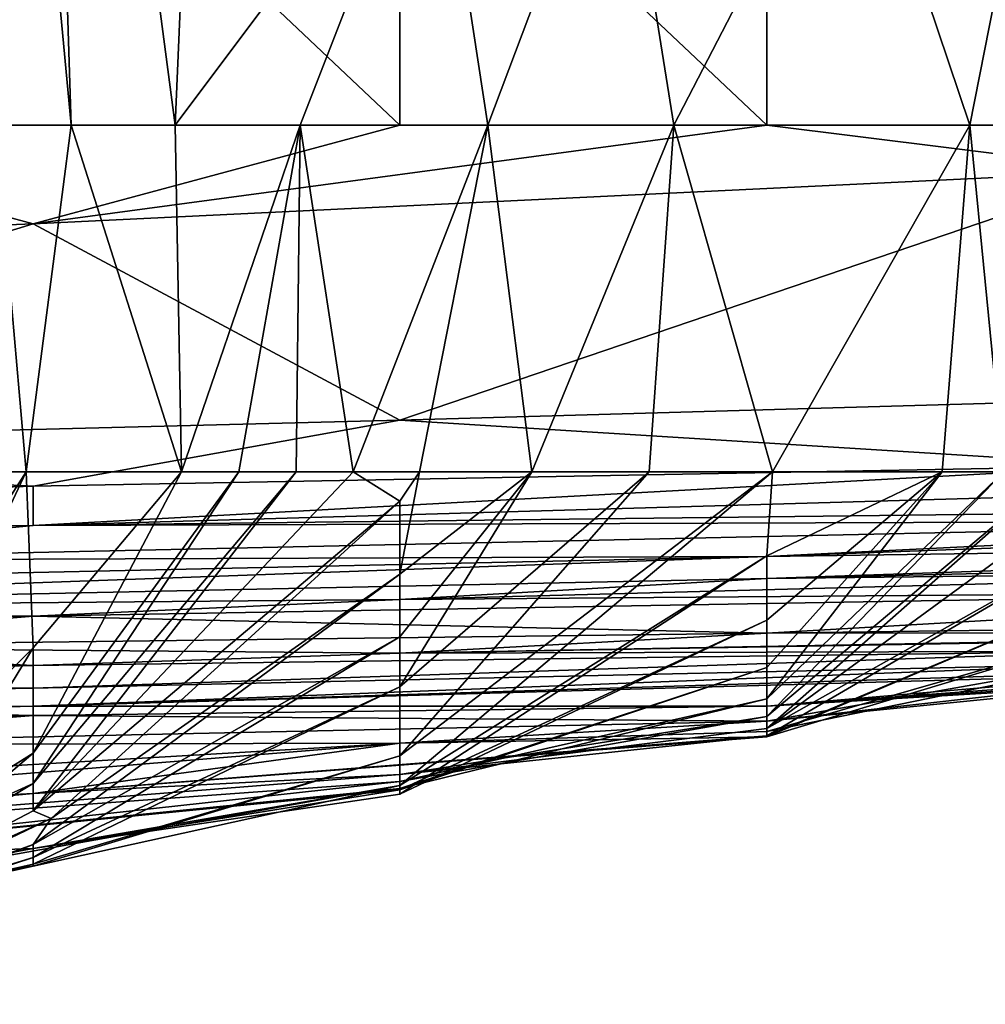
# Model space of a CAD drawing. Extents: x -1.1 to 1.1, y -0.36 to 0.36.
# Tile 20 of 256: x -0.9258 to -0.9143, y -0.3505 to -0.3387. Entities that reach past the tile are written whole.
import ezdxf

# ---------------------------------------------------------------- set-up
doc = ezdxf.new("R2010")
doc.units = 0

msp = doc.modelspace()

# ---------------------------------------------------------------- linework, layer by layer
for points in [[(-0.926366, -0.327502, 0.015164), (-0.925593, -0.327502, 0.018921), (-0.925199, -0.339952, 0.018921)], [(-0.925199, -0.339952, 0.018921), (-0.926102, -0.339952, 0.015164), (-0.926366, -0.327502, 0.015164)], [(-0.925593, -0.327502, 0.018921), (-0.923418, -0.327502, 0.030193), (-0.923953, -0.339952, 0.026436)], [(-0.925593, -0.327502, 0.018921), (-0.923953, -0.339952, 0.026436), (-0.925199, -0.339952, 0.018921)], [(-0.923418, -0.327502, 0.030193), (-0.920844, -0.335802, 0.041464), (-0.923953, -0.339952, 0.026436)], [(-0.934431, -0.335802, 0.272739), (-0.930042, -0.339952, 0.271732), (-0.925652, -0.335802, 0.272802)], [(-0.921262, -0.339952, 0.271458), (-0.925652, -0.335802, 0.272802), (-0.930042, -0.339952, 0.271732)], [(-0.925652, -0.335802, 0.272802), (-0.921262, -0.339952, 0.271458), (-0.921262, -0.335802, 0.272808)], [(-0.920844, -0.335802, 0.041464), (-0.922455, -0.339952, 0.03395), (-0.923953, -0.339952, 0.026436)], [(-0.920844, -0.335802, 0.041464), (-0.920212, -0.339952, 0.045221), (-0.922455, -0.339952, 0.03395)], [(-0.921262, -0.335802, 0.272808), (-0.916873, -0.339952, 0.271276), (-0.916873, -0.335802, 0.27275)], [(-0.916873, -0.339952, 0.271276), (-0.921262, -0.335802, 0.272808), (-0.921262, -0.339952, 0.271458)], [(-0.918647, -0.335802, 0.052735), (-0.920212, -0.339952, 0.045221), (-0.920844, -0.335802, 0.041464)], [(-0.918647, -0.335802, 0.052735), (-0.917983, -0.339952, 0.056493), (-0.920212, -0.339952, 0.045221)], [(-0.918647, -0.335802, 0.052735), (-0.915836, -0.335802, 0.067764), (-0.917983, -0.339952, 0.056493)], [(-0.914443, -0.339952, 0.075278), (-0.917983, -0.339952, 0.056493), (-0.915836, -0.335802, 0.067764)], [(-0.916873, -0.335802, 0.27275), (-0.908093, -0.339952, 0.270993), (-0.908093, -0.335802, 0.272467)], [(-0.916873, -0.335802, 0.27275), (-0.916873, -0.339952, 0.271276), (-0.908093, -0.339952, 0.270993)], [(-0.914443, -0.339952, 0.075278), (-0.915836, -0.335802, 0.067764), (-0.913624, -0.335802, 0.079035)], [(-0.913624, -0.335802, 0.079035), (-0.912963, -0.339952, 0.082792), (-0.914443, -0.339952, 0.075278)], [(-0.925652, -0.341134, 0.270649), (-0.930042, -0.339952, 0.271732), (-0.934431, -0.341485, 0.270649)], [(-0.925652, -0.341134, 0.270649), (-0.921262, -0.339952, 0.271458), (-0.930042, -0.339952, 0.271732)], [(-0.926102, -0.339952, 0.015164), (-0.925737, -0.344102, 0.018921), (-0.927016, -0.344102, 0.015164)], [(-0.925737, -0.344102, 0.018921), (-0.926102, -0.339952, 0.015164), (-0.925199, -0.339952, 0.018921)], [(-0.925199, -0.339952, 0.018921), (-0.923877, -0.344102, 0.030193), (-0.925737, -0.344102, 0.018921)], [(-0.921262, -0.339952, 0.271458), (-0.925652, -0.341134, 0.270649), (-0.916873, -0.339952, 0.271276)], [(-0.916873, -0.339952, 0.271276), (-0.925652, -0.341134, 0.270649), (-0.912483, -0.340498, 0.270649)], [(-0.923953, -0.339952, 0.026436), (-0.923877, -0.344102, 0.030193), (-0.925199, -0.339952, 0.018921)], [(-0.923877, -0.344102, 0.030193), (-0.923953, -0.339952, 0.026436), (-0.922455, -0.339952, 0.03395)], [(-0.922455, -0.339952, 0.03395), (-0.92319, -0.344102, 0.03395), (-0.923877, -0.344102, 0.030193)], [(-0.922455, -0.339952, 0.03395), (-0.922504, -0.344102, 0.037707), (-0.92319, -0.344102, 0.03395)], [(-0.922455, -0.339952, 0.03395), (-0.921821, -0.344102, 0.041464), (-0.922504, -0.344102, 0.037707)], [(-0.920212, -0.339952, 0.045221), (-0.921821, -0.344102, 0.041464), (-0.922455, -0.339952, 0.03395)], [(-0.920212, -0.339952, 0.045221), (-0.921029, -0.344102, 0.045221), (-0.921821, -0.344102, 0.041464)], [(-0.921029, -0.344102, 0.045221), (-0.920212, -0.339952, 0.045221), (-0.919683, -0.344102, 0.052735)], [(-0.920212, -0.339952, 0.045221), (-0.917983, -0.339952, 0.056493), (-0.919683, -0.344102, 0.052735)], [(-0.919683, -0.344102, 0.052735), (-0.917983, -0.339952, 0.056493), (-0.918278, -0.344102, 0.06025)], [(-0.918278, -0.344102, 0.06025), (-0.917983, -0.339952, 0.056493), (-0.916805, -0.344102, 0.067764)], [(-0.916805, -0.344102, 0.067764), (-0.917983, -0.339952, 0.056493), (-0.914443, -0.339952, 0.075278)], [(-0.912483, -0.340498, 0.270649), (-0.908093, -0.339952, 0.270993), (-0.916873, -0.339952, 0.271276)], [(-0.916805, -0.344102, 0.067764), (-0.914443, -0.339952, 0.075278), (-0.914773, -0.344102, 0.079035)], [(-0.914773, -0.344102, 0.079035), (-0.914443, -0.339952, 0.075278), (-0.914036, -0.344102, 0.082792)], [(-0.914443, -0.339952, 0.075278), (-0.912963, -0.339952, 0.082792), (-0.914036, -0.344102, 0.082792)], [(-0.925652, -0.341134, 0.270649), (-0.921262, -0.343484, 0.266891), (-0.912483, -0.340498, 0.270649)], [(-0.921262, -0.343484, 0.266891), (-0.908093, -0.343107, 0.266891), (-0.912483, -0.340498, 0.270649)], [(-0.921262, -0.343484, 0.266891), (-0.925652, -0.341134, 0.270649), (-0.934431, -0.343817, 0.266891)], [(-0.934431, -0.341485, 0.270649), (-0.934431, -0.343817, 0.266891), (-0.925652, -0.341134, 0.270649)], [(-0.908093, -0.343107, 0.266891), (-0.921262, -0.343484, 0.266891), (-0.912483, -0.344028, 0.263134)], [(-0.934431, -0.343817, 0.266891), (-0.925652, -0.344275, 0.263134), (-0.921262, -0.343484, 0.266891)], [(-0.921262, -0.343484, 0.266891), (-0.925652, -0.344275, 0.263134), (-0.912483, -0.344028, 0.263134)], [(-0.934431, -0.343817, 0.266891), (-0.94321, -0.344616, 0.263134), (-0.925652, -0.344275, 0.263134)], [(-0.928386, -0.348252, 0.018921), (-0.925737, -0.344102, 0.018921), (-0.927691, -0.348252, 0.022678)], [(-0.927016, -0.344102, 0.015164), (-0.925737, -0.344102, 0.018921), (-0.928386, -0.348252, 0.018921)], [(-0.927691, -0.348252, 0.022678), (-0.925737, -0.344102, 0.018921), (-0.925652, -0.346209, 0.026436)], [(-0.923877, -0.344102, 0.030193), (-0.925652, -0.346209, 0.026436), (-0.925737, -0.344102, 0.018921)], [(-0.925652, -0.344275, 0.263134), (-0.925652, -0.344744, 0.25562), (-0.912483, -0.344028, 0.263134)], [(-0.908093, -0.344238, 0.259377), (-0.912483, -0.344028, 0.263134), (-0.925652, -0.344744, 0.25562)], [(-0.921821, -0.344102, 0.041464), (-0.921262, -0.344451, 0.045221), (-0.925652, -0.348158, 0.041464)], [(-0.922504, -0.344102, 0.037707), (-0.921821, -0.344102, 0.041464), (-0.925652, -0.348158, 0.041464)], [(-0.922504, -0.344102, 0.037707), (-0.925652, -0.348158, 0.041464), (-0.925652, -0.347832, 0.037707)], [(-0.92319, -0.344102, 0.03395), (-0.922504, -0.344102, 0.037707), (-0.925652, -0.347832, 0.037707)], [(-0.92319, -0.344102, 0.03395), (-0.925652, -0.347832, 0.037707), (-0.925652, -0.34747, 0.03395)], [(-0.923877, -0.344102, 0.030193), (-0.92319, -0.344102, 0.03395), (-0.925652, -0.34747, 0.03395)], [(-0.925652, -0.346209, 0.026436), (-0.923877, -0.344102, 0.030193), (-0.925652, -0.34747, 0.03395)], [(-0.921029, -0.344102, 0.045221), (-0.921262, -0.344451, 0.045221), (-0.921821, -0.344102, 0.041464)], [(-0.916873, -0.345106, 0.071521), (-0.921262, -0.347856, 0.071521), (-0.916805, -0.344102, 0.067764)], [(-0.921262, -0.347856, 0.071521), (-0.921262, -0.347502, 0.064007), (-0.916805, -0.344102, 0.067764)], [(-0.916805, -0.344102, 0.067764), (-0.921262, -0.347502, 0.064007), (-0.918278, -0.344102, 0.06025)], [(-0.918278, -0.344102, 0.06025), (-0.921262, -0.347502, 0.064007), (-0.921262, -0.346673, 0.056493)], [(-0.919683, -0.344102, 0.052735), (-0.918278, -0.344102, 0.06025), (-0.921262, -0.346673, 0.056493)], [(-0.921262, -0.346076, 0.052735), (-0.919683, -0.344102, 0.052735), (-0.921262, -0.346673, 0.056493)], [(-0.921262, -0.345328, 0.048978), (-0.919683, -0.344102, 0.052735), (-0.921262, -0.346076, 0.052735)], [(-0.921262, -0.345328, 0.048978), (-0.921029, -0.344102, 0.045221), (-0.919683, -0.344102, 0.052735)], [(-0.921262, -0.344451, 0.045221), (-0.921029, -0.344102, 0.045221), (-0.921262, -0.345328, 0.048978)], [(-0.916873, -0.345106, 0.071521), (-0.916805, -0.344102, 0.067764), (-0.914773, -0.344102, 0.079035)], [(-0.912483, -0.344703, 0.094064), (-0.916873, -0.347173, 0.090307), (-0.912666, -0.344102, 0.090307)], [(-0.912666, -0.344102, 0.090307), (-0.916873, -0.347173, 0.090307), (-0.913384, -0.344102, 0.08655)], [(-0.916873, -0.347173, 0.090307), (-0.916873, -0.34703, 0.08655), (-0.913384, -0.344102, 0.08655)], [(-0.913384, -0.344102, 0.08655), (-0.916873, -0.34703, 0.08655), (-0.914036, -0.344102, 0.082792)], [(-0.916873, -0.346817, 0.082792), (-0.914036, -0.344102, 0.082792), (-0.916873, -0.34703, 0.08655)], [(-0.914036, -0.344102, 0.082792), (-0.916873, -0.346817, 0.082792), (-0.914773, -0.344102, 0.079035)], [(-0.916873, -0.346445, 0.079035), (-0.914773, -0.344102, 0.079035), (-0.916873, -0.346817, 0.082792)], [(-0.916873, -0.345878, 0.075278), (-0.914773, -0.344102, 0.079035), (-0.916873, -0.346445, 0.079035)], [(-0.916873, -0.345878, 0.075278), (-0.916873, -0.345106, 0.071521), (-0.914773, -0.344102, 0.079035)], [(-0.94321, -0.344616, 0.263134), (-0.94321, -0.344855, 0.259377), (-0.925652, -0.344275, 0.263134)], [(-0.94321, -0.344855, 0.259377), (-0.925652, -0.344744, 0.25562), (-0.925652, -0.344275, 0.263134)], [(-0.925652, -0.344744, 0.25562), (-0.908093, -0.344536, 0.251863), (-0.908093, -0.344238, 0.259377)], [(-0.925435, -0.348252, 0.045221), (-0.925652, -0.348158, 0.041464), (-0.921262, -0.344451, 0.045221)], [(-0.921262, -0.345328, 0.048978), (-0.925435, -0.348252, 0.045221), (-0.921262, -0.344451, 0.045221)], [(-0.908093, -0.344684, 0.244349), (-0.908093, -0.344536, 0.251863), (-0.925652, -0.344744, 0.25562)], [(-0.925652, -0.344744, 0.25562), (-0.930042, -0.345161, 0.244349), (-0.908093, -0.344684, 0.244349)], [(-0.908093, -0.344684, 0.244349), (-0.930042, -0.345161, 0.244349), (-0.916873, -0.345114, 0.22932)], [(-0.908093, -0.344684, 0.244349), (-0.916873, -0.345114, 0.22932), (-0.908093, -0.344789, 0.233077)], [(-0.912483, -0.345409, 0.097821), (-0.916873, -0.347261, 0.097821), (-0.912483, -0.344703, 0.094064)], [(-0.916873, -0.347261, 0.097821), (-0.916873, -0.347173, 0.090307), (-0.912483, -0.344703, 0.094064)], [(-0.94321, -0.344855, 0.259377), (-0.930042, -0.345161, 0.244349), (-0.925652, -0.344744, 0.25562)], [(-0.908093, -0.344789, 0.233077), (-0.916873, -0.345114, 0.22932), (-0.903704, -0.344928, 0.218049)], [(-0.916873, -0.345378, 0.214292), (-0.903704, -0.344928, 0.218049), (-0.916873, -0.345114, 0.22932)], [(-0.903704, -0.344928, 0.218049), (-0.916873, -0.345378, 0.214292), (-0.899314, -0.344966, 0.206778)], [(-0.916873, -0.345378, 0.214292), (-0.908093, -0.345279, 0.20302), (-0.899314, -0.344966, 0.206778)], [(-0.930042, -0.345161, 0.244349), (-0.934431, -0.345499, 0.233077), (-0.916873, -0.345114, 0.22932)], [(-0.934431, -0.345499, 0.233077), (-0.934431, -0.345745, 0.218049), (-0.916873, -0.345114, 0.22932)], [(-0.916873, -0.345114, 0.22932), (-0.934431, -0.345745, 0.218049), (-0.916873, -0.345378, 0.214292)], [(-0.916873, -0.345878, 0.075278), (-0.921262, -0.347958, 0.075278), (-0.916873, -0.345106, 0.071521)], [(-0.921262, -0.347958, 0.075278), (-0.921262, -0.347856, 0.071521), (-0.916873, -0.345106, 0.071521)], [(-0.921262, -0.345631, 0.206778), (-0.908093, -0.345527, 0.195506), (-0.908093, -0.345279, 0.20302)], [(-0.916873, -0.345378, 0.214292), (-0.921262, -0.345631, 0.206778), (-0.908093, -0.345279, 0.20302)], [(-0.916873, -0.345378, 0.214292), (-0.934431, -0.345745, 0.218049), (-0.921262, -0.345631, 0.206778)], [(-0.921262, -0.346076, 0.052735), (-0.925652, -0.348561, 0.048978), (-0.921262, -0.345328, 0.048978)], [(-0.925652, -0.348561, 0.048978), (-0.925435, -0.348252, 0.045221), (-0.921262, -0.345328, 0.048978)], [(-0.912483, -0.345951, 0.101578), (-0.916873, -0.347272, 0.101578), (-0.912483, -0.345409, 0.097821)], [(-0.916873, -0.347272, 0.101578), (-0.916873, -0.347261, 0.097821), (-0.912483, -0.345409, 0.097821)], [(-0.921262, -0.345631, 0.206778), (-0.925652, -0.34583, 0.20302), (-0.908093, -0.345527, 0.195506)], [(-0.908093, -0.345527, 0.195506), (-0.925652, -0.34583, 0.20302), (-0.916873, -0.346032, 0.184235)], [(-0.916873, -0.346032, 0.184235), (-0.908093, -0.345917, 0.180478), (-0.908093, -0.345527, 0.195506)], [(-0.925652, -0.34583, 0.20302), (-0.921262, -0.345631, 0.206778), (-0.934431, -0.345745, 0.218049)], [(-0.938821, -0.345883, 0.210535), (-0.925652, -0.34583, 0.20302), (-0.934431, -0.345745, 0.218049)], [(-0.938821, -0.345883, 0.210535), (-0.930042, -0.346198, 0.187992), (-0.925652, -0.34583, 0.20302)], [(-0.930042, -0.346198, 0.187992), (-0.916873, -0.346032, 0.184235), (-0.925652, -0.34583, 0.20302)], [(-0.916873, -0.346445, 0.079035), (-0.921262, -0.347906, 0.079035), (-0.916873, -0.345878, 0.075278)], [(-0.921262, -0.347906, 0.079035), (-0.921262, -0.347958, 0.075278), (-0.916873, -0.345878, 0.075278)], [(-0.908093, -0.346028, 0.172963), (-0.908093, -0.345917, 0.180478), (-0.916873, -0.346032, 0.184235)], [(-0.912483, -0.34631, 0.105335), (-0.916873, -0.34721, 0.105335), (-0.912483, -0.345951, 0.101578)], [(-0.916873, -0.34721, 0.105335), (-0.916873, -0.347272, 0.101578), (-0.912483, -0.345951, 0.101578)], [(-0.916873, -0.346032, 0.184235), (-0.930042, -0.346198, 0.187992), (-0.921262, -0.346271, 0.172963)], [(-0.921262, -0.346673, 0.056493), (-0.925652, -0.348718, 0.052735), (-0.921262, -0.346076, 0.052735)], [(-0.925652, -0.348718, 0.052735), (-0.925652, -0.348561, 0.048978), (-0.921262, -0.346076, 0.052735)], [(-0.916873, -0.346032, 0.184235), (-0.921262, -0.346271, 0.172963), (-0.908093, -0.346028, 0.172963)], [(-0.908093, -0.346028, 0.172963), (-0.921262, -0.346271, 0.172963), (-0.908093, -0.346044, 0.165449)], [(-0.921262, -0.346271, 0.172963), (-0.912483, -0.346249, 0.161692), (-0.908093, -0.346044, 0.165449)], [(-0.94321, -0.346294, 0.187992), (-0.925652, -0.346419, 0.169206), (-0.930042, -0.346198, 0.187992)], [(-0.930042, -0.346198, 0.187992), (-0.925652, -0.346419, 0.169206), (-0.921262, -0.346271, 0.172963)], [(-0.927691, -0.348252, 0.022678), (-0.925652, -0.346209, 0.026436), (-0.926896, -0.348252, 0.030193)], [(-0.926896, -0.348252, 0.030193), (-0.925652, -0.346209, 0.026436), (-0.925652, -0.34747, 0.03395)], [(-0.9476, -0.346407, 0.180478), (-0.925652, -0.346419, 0.169206), (-0.94321, -0.346294, 0.187992)], [(-0.921262, -0.346271, 0.172963), (-0.925652, -0.346419, 0.169206), (-0.912483, -0.346249, 0.161692)], [(-0.925652, -0.346419, 0.169206), (-0.925652, -0.346692, 0.150421), (-0.912483, -0.346249, 0.161692)], [(-0.925652, -0.346692, 0.150421), (-0.912483, -0.346394, 0.146664), (-0.912483, -0.346249, 0.161692)], [(-0.916873, -0.347085, 0.112849), (-0.916873, -0.34721, 0.105335), (-0.912483, -0.34631, 0.105335)], [(-0.912483, -0.34631, 0.105335), (-0.912483, -0.346596, 0.112849), (-0.916873, -0.347085, 0.112849)], [(-0.9476, -0.346407, 0.180478), (-0.960769, -0.346656, 0.172963), (-0.925652, -0.346419, 0.169206)], [(-0.925652, -0.346419, 0.169206), (-0.960769, -0.346656, 0.172963), (-0.934431, -0.346635, 0.161692)], [(-0.934431, -0.346635, 0.161692), (-0.925652, -0.346692, 0.150421), (-0.925652, -0.346419, 0.169206)], [(-0.925652, -0.346692, 0.150421), (-0.925652, -0.346907, 0.135392), (-0.912483, -0.346394, 0.146664)], [(-0.912483, -0.346394, 0.146664), (-0.925652, -0.346907, 0.135392), (-0.912483, -0.346497, 0.135392)], [(-0.916873, -0.346817, 0.082792), (-0.921262, -0.347891, 0.082792), (-0.916873, -0.346445, 0.079035)], [(-0.921262, -0.347891, 0.082792), (-0.921262, -0.347906, 0.079035), (-0.916873, -0.346445, 0.079035)], [(-0.912483, -0.346497, 0.135392), (-0.925652, -0.346907, 0.135392), (-0.912483, -0.346532, 0.131635)], [(-0.912483, -0.346532, 0.131635), (-0.925652, -0.346907, 0.135392), (-0.916873, -0.346908, 0.120364)], [(-0.912483, -0.346588, 0.127878), (-0.912483, -0.346532, 0.131635), (-0.916873, -0.346908, 0.120364)], [(-0.912483, -0.346588, 0.127878), (-0.916873, -0.346908, 0.120364), (-0.912483, -0.346621, 0.124121)], [(-0.9476, -0.347103, 0.146664), (-0.925652, -0.346692, 0.150421), (-0.934431, -0.346635, 0.161692)], [(-0.925652, -0.346692, 0.150421), (-0.9476, -0.347103, 0.146664), (-0.925652, -0.346907, 0.135392)], [(-0.925652, -0.348796, 0.056493), (-0.921262, -0.346673, 0.056493), (-0.921262, -0.347502, 0.064007)], [(-0.925652, -0.348796, 0.056493), (-0.925652, -0.348718, 0.052735), (-0.921262, -0.346673, 0.056493)], [(-0.912483, -0.346646, 0.116607), (-0.916873, -0.347085, 0.112849), (-0.912483, -0.346596, 0.112849)], [(-0.912483, -0.346621, 0.124121), (-0.916873, -0.346908, 0.120364), (-0.912483, -0.346646, 0.116607)], [(-0.916873, -0.346908, 0.120364), (-0.916873, -0.347085, 0.112849), (-0.912483, -0.346646, 0.116607)], [(-0.921262, -0.347808, 0.08655), (-0.921262, -0.347891, 0.082792), (-0.916873, -0.346817, 0.082792)], [(-0.921262, -0.347808, 0.08655), (-0.916873, -0.346817, 0.082792), (-0.916873, -0.34703, 0.08655)], [(-0.925652, -0.346907, 0.135392), (-0.9476, -0.347103, 0.146664), (-0.94321, -0.347352, 0.135392)], [(-0.94321, -0.347352, 0.135392), (-0.930042, -0.346917, 0.139149), (-0.925652, -0.346907, 0.135392)], [(-0.930042, -0.346917, 0.139149), (-0.94321, -0.347459, 0.131635), (-0.925652, -0.347019, 0.127878)], [(-0.925652, -0.346907, 0.135392), (-0.930042, -0.346917, 0.139149), (-0.925652, -0.347019, 0.127878)], [(-0.925652, -0.346907, 0.135392), (-0.925652, -0.347019, 0.127878), (-0.916873, -0.346908, 0.120364)], [(-0.916873, -0.347085, 0.112849), (-0.916873, -0.346908, 0.120364), (-0.925652, -0.347019, 0.127878)], [(-0.94321, -0.347459, 0.131635), (-0.930042, -0.347371, 0.120364), (-0.925652, -0.347019, 0.127878)], [(-0.925652, -0.347019, 0.127878), (-0.930042, -0.347371, 0.120364), (-0.916873, -0.347085, 0.112849)], [(-0.916873, -0.347173, 0.090307), (-0.921262, -0.347723, 0.090307), (-0.916873, -0.34703, 0.08655)], [(-0.921262, -0.347723, 0.090307), (-0.921262, -0.347808, 0.08655), (-0.916873, -0.34703, 0.08655)], [(-0.921262, -0.347349, 0.109092), (-0.916873, -0.347085, 0.112849), (-0.930042, -0.347371, 0.120364)], [(-0.916873, -0.347085, 0.112849), (-0.921262, -0.347349, 0.109092), (-0.916873, -0.34721, 0.105335)], [(-0.916873, -0.347261, 0.097821), (-0.921262, -0.347723, 0.090307), (-0.916873, -0.347173, 0.090307)], [(-0.916873, -0.347272, 0.101578), (-0.925652, -0.347952, 0.094064), (-0.916873, -0.347261, 0.097821)], [(-0.916873, -0.347261, 0.097821), (-0.925652, -0.347952, 0.094064), (-0.921262, -0.347723, 0.090307)], [(-0.925652, -0.347952, 0.094064), (-0.916873, -0.347272, 0.101578), (-0.921262, -0.347349, 0.109092)], [(-0.916873, -0.347272, 0.101578), (-0.916873, -0.34721, 0.105335), (-0.921262, -0.347349, 0.109092)], [(-0.930042, -0.347371, 0.120364), (-0.934431, -0.348114, 0.105335), (-0.921262, -0.347349, 0.109092)], [(-0.934431, -0.348418, 0.097821), (-0.921262, -0.347349, 0.109092), (-0.934431, -0.348114, 0.105335)], [(-0.921262, -0.347349, 0.109092), (-0.934431, -0.348418, 0.097821), (-0.925652, -0.347952, 0.094064)], [(-0.925652, -0.34747, 0.03395), (-0.926574, -0.348252, 0.03395), (-0.926896, -0.348252, 0.030193)], [(-0.926574, -0.348252, 0.03395), (-0.925652, -0.34747, 0.03395), (-0.925652, -0.347832, 0.037707)], [(-0.921262, -0.347502, 0.064007), (-0.925652, -0.348822, 0.064007), (-0.925652, -0.348796, 0.056493)], [(-0.921262, -0.347856, 0.071521), (-0.925652, -0.348822, 0.064007), (-0.921262, -0.347502, 0.064007)], [(-0.925652, -0.347952, 0.094064), (-0.934431, -0.348764, 0.090307), (-0.921262, -0.347723, 0.090307)], [(-0.921262, -0.347723, 0.090307), (-0.934431, -0.348764, 0.090307), (-0.921262, -0.347808, 0.08655)], [(-0.934431, -0.348764, 0.090307), (-0.930042, -0.348769, 0.082792), (-0.921262, -0.347808, 0.08655)], [(-0.921262, -0.347808, 0.08655), (-0.930042, -0.348769, 0.082792), (-0.921262, -0.347891, 0.082792)], [(-0.925652, -0.348158, 0.041464), (-0.930042, -0.350459, 0.041464), (-0.925652, -0.347832, 0.037707)], [(-0.930042, -0.350459, 0.041464), (-0.930042, -0.350475, 0.037707), (-0.925652, -0.347832, 0.037707)], [(-0.925652, -0.347832, 0.037707), (-0.930042, -0.350475, 0.037707), (-0.926574, -0.348252, 0.03395)], [(-0.930042, -0.349425, 0.071521), (-0.921262, -0.347856, 0.071521), (-0.925652, -0.348608, 0.075278)], [(-0.921262, -0.347856, 0.071521), (-0.930042, -0.349425, 0.071521), (-0.925652, -0.348822, 0.064007)], [(-0.921262, -0.347958, 0.075278), (-0.925652, -0.348608, 0.075278), (-0.921262, -0.347856, 0.071521)], [(-0.934431, -0.348418, 0.097821), (-0.934431, -0.348764, 0.090307), (-0.925652, -0.347952, 0.094064)], [(-0.921262, -0.347891, 0.082792), (-0.930042, -0.348769, 0.082792), (-0.921262, -0.347906, 0.079035)], [(-0.925652, -0.348608, 0.075278), (-0.921262, -0.347906, 0.079035), (-0.930042, -0.348769, 0.082792)], [(-0.925652, -0.348608, 0.075278), (-0.921262, -0.347958, 0.075278), (-0.921262, -0.347906, 0.079035)], [(-0.925435, -0.348252, 0.045221), (-0.930042, -0.350459, 0.041464), (-0.925652, -0.348158, 0.041464)], [(-0.930042, -0.350321, 0.048978), (-0.925435, -0.348252, 0.045221), (-0.925652, -0.348561, 0.048978)], [(-0.930042, -0.350321, 0.048978), (-0.930042, -0.350459, 0.041464), (-0.925435, -0.348252, 0.045221)], [(-0.930042, -0.350153, 0.052735), (-0.925652, -0.348561, 0.048978), (-0.925652, -0.348718, 0.052735)], [(-0.930042, -0.350153, 0.052735), (-0.930042, -0.350321, 0.048978), (-0.925652, -0.348561, 0.048978)], [(-0.930042, -0.348769, 0.082792), (-0.930042, -0.349425, 0.071521), (-0.925652, -0.348608, 0.075278)], [(-0.930042, -0.350057, 0.056493), (-0.925652, -0.348718, 0.052735), (-0.925652, -0.348796, 0.056493)], [(-0.930042, -0.350057, 0.056493), (-0.930042, -0.350153, 0.052735), (-0.925652, -0.348718, 0.052735)], [(-0.925652, -0.348822, 0.064007), (-0.930042, -0.349788, 0.064007), (-0.925652, -0.348796, 0.056493)], [(-0.930042, -0.349788, 0.064007), (-0.930042, -0.350057, 0.056493), (-0.925652, -0.348796, 0.056493)], [(-0.930042, -0.349425, 0.071521), (-0.930042, -0.349788, 0.064007), (-0.925652, -0.348822, 0.064007)]]:
    msp.add_3dface(points)

doc.saveas('drawing.dxf')
